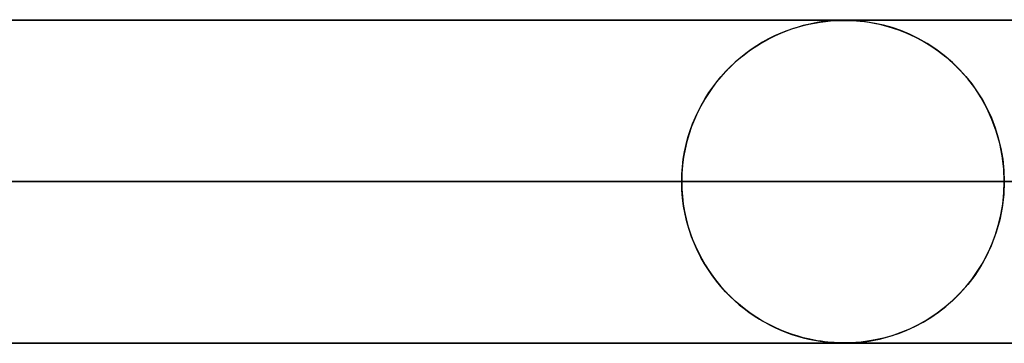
# Model space of a CAD drawing. Header units: millimetres. Extents: x -790 to 790, y -924 to 924.
# Tile 44 of 48: x 350 to 380, y 914 to 924. Entities that reach past the tile are written whole.
import ezdxf

# ---------------------------------------------------------------- set-up
doc = ezdxf.new("R2010")
doc.units = ezdxf.units.MM
doc.layers.add('HIDDEN', color=7, linetype='Continuous')
doc.layers.add('THICK', color=7, linetype='Continuous')

msp = doc.modelspace()

# ---------------------------------------------------------------- linework, layer by layer
at = {"layer": 'HIDDEN'}
for p, q in [((0, 923.99), (677, 923.99)), ((647.9, 923.98), (330.08, 923.98)), ((373.486, 923.713), (373.659, 923.768)), ((373.674, 923.773), (373.503, 923.719)), ((373.659, 923.768), (373.833, 923.817)), ((373.836, 923.818), (373.674, 923.773)), ((373.833, 923.817), (374.008, 923.859)), ((373.99, 923.855), (373.836, 923.818)), ((374.134, 923.886), (373.99, 923.855)), ((374.008, 923.859), (374.184, 923.895)), ((374.267, 923.91), (374.134, 923.886)), ((374.184, 923.895), (374.359, 923.925)), ((374.388, 923.929), (374.267, 923.91)), ((374.359, 923.925), (374.525, 923.947)), ((374.498, 923.944), (374.388, 923.929)), ((374.597, 923.955), (374.498, 923.944)), ((374.525, 923.947), (374.675, 923.962)), ((374.694, 923.964), (374.597, 923.955)), ((374.675, 923.962), (374.806, 923.971)), ((374.788, 923.97), (374.694, 923.964)), ((374.876, 923.975), (374.788, 923.97)), ((374.806, 923.971), (374.917, 923.977)), ((374.957, 923.978), (374.876, 923.975)), ((374.917, 923.977), (375.012, 923.979)), ((375.029, 923.98), (374.957, 923.978)), ((375.012, 923.979), (375.1, 923.98)), ((375.1, 923.98), (375.029, 923.98)), ((375.173, 923.979), (375.1, 923.98)), ((375.1, 923.98), (375.187, 923.979)), ((375.251, 923.978), (375.173, 923.979)), ((375.187, 923.979), (375.28, 923.977)), ((375.341, 923.974), (375.251, 923.978)), ((375.28, 923.977), (375.379, 923.972)), ((375.459, 923.967), (375.341, 923.974)), ((375.379, 923.972), (375.484, 923.965)), ((375.623, 923.953), (375.459, 923.967)), ((375.484, 923.965), (375.602, 923.955)), ((375.602, 923.955), (375.733, 923.94)), ((375.826, 923.927), (375.623, 923.953)), ((375.733, 923.94), (375.876, 923.919)), ((376.06, 923.886), (375.826, 923.927)), ((375.876, 923.919), (376.03, 923.892)), ((376.03, 923.892), (376.199, 923.857)), ((376.316, 923.829), (376.06, 923.886)), ((376.199, 923.857), (376.386, 923.811)), ((376.583, 923.754), (376.316, 923.829)), ((376.386, 923.811), (376.592, 923.751)), ((376.852, 923.661), (376.583, 923.754)), ((376.592, 923.751), (376.812, 923.676)), ((372.643, 923.338), (372.808, 923.426)), ((372.951, 923.496), (372.763, 923.403)), ((372.808, 923.426), (372.975, 923.508)), ((373.14, 923.581), (372.951, 923.496)), ((372.975, 923.508), (373.144, 923.583)), ((373.325, 923.655), (373.14, 923.581)), ((373.144, 923.583), (373.314, 923.651)), ((373.314, 923.651), (373.486, 923.713)), ((373.503, 923.719), (373.325, 923.655)), ((376.812, 923.676), (377.046, 923.583)), ((377.123, 923.549), (376.852, 923.661)), ((377.046, 923.583), (377.291, 923.47)), ((377.395, 923.417), (377.123, 923.549)), ((377.291, 923.47), (377.542, 923.337)), ((377.666, 923.264), (377.395, 923.417)), ((372.163, 923.033), (372.321, 923.141)), ((372.4, 923.193), (372.226, 923.077)), ((372.321, 923.141), (372.481, 923.243)), ((372.579, 923.302), (372.4, 923.193)), ((372.481, 923.243), (372.643, 923.338)), ((372.763, 923.403), (372.579, 923.302)), ((377.542, 923.337), (377.788, 923.188)), ((377.934, 923.089), (377.666, 923.264)), ((377.788, 923.188), (378.025, 923.024)), ((371.893, 922.824), (371.734, 922.688)), ((371.858, 922.796), (372.009, 922.918)), ((372.057, 922.954), (371.893, 922.824)), ((372.009, 922.918), (372.163, 923.033)), ((372.226, 923.077), (372.057, 922.954)), ((378.197, 922.893), (377.934, 923.089)), ((378.025, 923.024), (378.252, 922.848)), ((378.451, 922.674), (378.197, 922.893)), ((378.252, 922.848), (378.468, 922.658)), ((371.427, 922.387), (371.567, 922.53)), ((371.581, 922.544), (371.433, 922.394)), ((371.567, 922.53), (371.71, 922.667)), ((371.734, 922.688), (371.581, 922.544)), ((371.71, 922.667), (371.858, 922.796)), ((378.695, 922.433), (378.451, 922.674)), ((378.468, 922.658), (378.673, 922.455)), ((371.291, 922.237), (371.155, 922.073)), ((371.161, 922.08), (371.291, 922.237)), ((371.433, 922.394), (371.291, 922.237)), ((371.291, 922.237), (371.427, 922.387)), ((378.673, 922.455), (378.867, 922.24)), ((378.925, 922.171), (378.695, 922.433)), ((378.867, 922.24), (379.049, 922.013)), ((371.025, 921.901), (370.9, 921.721)), ((370.915, 921.743), (371.035, 921.915)), ((371.155, 922.073), (371.025, 921.901)), ((371.035, 921.915), (371.161, 922.08)), ((379.141, 921.888), (378.925, 922.171)), ((379.049, 922.013), (379.22, 921.773)), ((370.9, 921.721), (370.781, 921.532)), ((370.8, 921.564), (370.915, 921.743)), ((379.339, 921.584), (379.141, 921.888)), ((379.22, 921.773), (379.378, 921.517)), ((370.669, 921.336), (370.565, 921.13)), ((370.592, 921.185), (370.693, 921.378)), ((370.781, 921.532), (370.669, 921.336)), ((370.693, 921.378), (370.8, 921.564)), ((379.518, 921.259), (379.339, 921.584)), ((379.378, 921.517), (379.525, 921.246)), ((370.414, 920.782), (370.499, 920.987)), ((370.565, 921.13), (370.469, 920.917)), ((370.499, 920.987), (370.592, 921.185)), ((379.676, 920.915), (379.518, 921.259)), ((379.525, 921.246), (379.657, 920.96)), ((370.381, 920.696), (370.303, 920.468)), ((370.337, 920.572), (370.414, 920.782)), ((370.469, 920.917), (370.381, 920.696)), ((379.657, 920.96), (379.773, 920.66)), ((379.809, 920.553), (379.676, 920.915)), ((370.303, 920.468), (370.236, 920.234)), ((370.269, 920.356), (370.337, 920.572)), ((379.773, 920.66), (379.872, 920.346)), ((379.916, 920.175), (379.809, 920.553)), ((370.163, 919.909), (370.211, 920.135)), ((370.236, 920.234), (370.18, 919.994)), ((370.211, 920.135), (370.269, 920.356)), ((379.872, 920.346), (379.951, 920.019)), ((379.994, 919.787), (379.916, 920.175)), ((370.125, 919.682), (370.163, 919.909)), ((370.18, 919.994), (370.135, 919.749)), ((379.951, 920.019), (380.01, 919.682)), ((380.041, 919.391), (379.994, 919.787)), ((370.103, 919.499), (370.083, 919.245)), ((370.098, 919.452), (370.125, 919.682)), ((370.135, 919.749), (370.103, 919.499)), ((380.01, 919.682), (380.045, 919.338)), ((370.083, 919.245), (370.076, 918.99)), ((370.076, 918.99), (370.082, 919.222)), ((370.082, 919.222), (370.098, 919.452)), ((380.057, 918.99), (380.041, 919.391)), ((380.045, 919.338), (380.057, 918.99)), ((370.076, 918.99), (192.688, 918.99)), ((192.688, 918.99), (370.076, 918.99)), ((197.769, 918.99), (380.057, 918.99)), ((380.057, 918.99), (197.769, 918.99)), ((404.179, 918.99), (210.048, 918.99)), ((210.048, 918.99), (404.179, 918.99)), ((215.128, 918.99), (414.16, 918.99)), ((414.16, 918.99), (215.128, 918.99)), ((438.281, 918.99), (227.407, 918.99)), ((227.407, 918.99), (438.281, 918.99)), ((232.488, 918.99), (448.262, 918.99)), ((448.262, 918.99), (232.488, 918.99)), ((472.384, 918.99), (244.766, 918.99)), ((244.766, 918.99), (472.384, 918.99)), ((249.847, 918.99), (482.364, 918.99)), ((482.364, 918.99), (249.847, 918.99)), ((506.485, 918.99), (262.126, 918.99)), ((262.126, 918.99), (506.485, 918.99)), ((267.206, 918.99), (516.466, 918.99)), ((516.466, 918.99), (267.206, 918.99)), ((540.587, 918.99), (279.485, 918.99)), ((279.485, 918.99), (540.587, 918.99)), ((284.565, 918.99), (550.567, 918.99)), ((550.567, 918.99), (284.565, 918.99)), ((574.688, 918.99), (296.844, 918.99)), ((296.844, 918.99), (574.688, 918.99)), ((301.924, 918.99), (584.669, 918.99)), ((584.669, 918.99), (301.924, 918.99)), ((608.789, 918.99), (314.203, 918.99)), ((314.203, 918.99), (608.789, 918.99)), ((319.283, 918.99), (618.77, 918.99)), ((618.77, 918.99), (319.283, 918.99)), ((642.891, 918.99), (331.562, 918.99)), ((331.562, 918.99), (642.891, 918.99)), ((336.642, 918.99), (652.871, 918.99)), ((652.871, 918.99), (336.642, 918.99)), ((345.954, 918.99), (370.076, 918.99)), ((370.076, 918.99), (345.954, 918.99)), ((370.083, 918.735), (370.076, 918.99)), ((370.076, 918.99), (370.082, 918.758)), ((380.057, 918.99), (380.041, 918.589)), ((380.045, 918.642), (380.057, 918.99)), ((370.082, 918.758), (370.098, 918.528)), ((370.103, 918.481), (370.083, 918.735)), ((380.041, 918.589), (379.994, 918.193)), ((380.01, 918.298), (380.045, 918.642)), ((370.098, 918.528), (370.125, 918.298)), ((370.135, 918.231), (370.103, 918.481)), ((370.125, 918.298), (370.163, 918.07)), ((379.951, 917.961), (380.01, 918.298)), ((370.18, 917.986), (370.135, 918.231)), ((370.163, 918.07), (370.211, 917.845)), ((370.236, 917.746), (370.18, 917.986)), ((379.872, 917.634), (379.951, 917.961)), ((379.994, 918.193), (379.916, 917.805)), ((370.211, 917.845), (370.269, 917.624)), ((370.303, 917.512), (370.236, 917.746)), ((379.773, 917.32), (379.872, 917.634)), ((379.916, 917.805), (379.809, 917.427)), ((370.269, 917.624), (370.337, 917.408)), ((370.381, 917.284), (370.303, 917.512)), ((370.337, 917.408), (370.414, 917.198)), ((379.809, 917.427), (379.676, 917.065)), ((370.469, 917.063), (370.381, 917.284)), ((370.414, 917.198), (370.499, 916.993)), ((370.565, 916.85), (370.469, 917.063)), ((379.676, 917.065), (379.518, 916.721)), ((379.525, 916.734), (379.657, 917.02)), ((379.657, 917.02), (379.773, 917.32)), ((370.499, 916.993), (370.592, 916.795)), ((370.669, 916.644), (370.565, 916.85)), ((370.592, 916.795), (370.693, 916.602)), ((379.518, 916.721), (379.339, 916.396)), ((379.378, 916.463), (379.525, 916.734)), ((370.781, 916.448), (370.669, 916.644)), ((370.693, 916.602), (370.8, 916.416)), ((370.9, 916.259), (370.781, 916.448)), ((370.8, 916.416), (370.915, 916.237)), ((379.22, 916.207), (379.378, 916.463)), ((371.025, 916.079), (370.9, 916.259)), ((370.915, 916.237), (371.035, 916.065)), ((379.049, 915.967), (379.22, 916.207)), ((379.339, 916.396), (379.141, 916.092)), ((371.155, 915.907), (371.025, 916.079)), ((371.035, 916.065), (371.161, 915.9)), ((371.291, 915.743), (371.155, 915.907)), ((371.161, 915.9), (371.291, 915.743)), ((378.925, 915.809), (378.695, 915.547)), ((378.867, 915.74), (379.049, 915.967)), ((379.141, 916.092), (378.925, 915.809)), ((371.433, 915.586), (371.291, 915.743)), ((371.291, 915.743), (371.427, 915.593)), ((371.427, 915.593), (371.567, 915.45)), ((371.581, 915.436), (371.433, 915.586)), ((378.695, 915.547), (378.451, 915.306)), ((378.468, 915.322), (378.673, 915.525)), ((378.673, 915.525), (378.867, 915.74)), ((371.567, 915.45), (371.71, 915.313)), ((371.734, 915.292), (371.581, 915.436)), ((371.71, 915.313), (371.858, 915.184)), ((371.893, 915.156), (371.734, 915.292)), ((378.451, 915.306), (378.197, 915.087)), ((378.252, 915.132), (378.468, 915.322)), ((371.858, 915.184), (372.009, 915.062)), ((372.057, 915.026), (371.893, 915.156)), ((372.009, 915.062), (372.163, 914.947)), ((372.226, 914.903), (372.057, 915.026)), ((372.163, 914.947), (372.321, 914.839)), ((372.4, 914.787), (372.226, 914.903)), ((377.934, 914.891), (377.666, 914.716)), ((377.788, 914.792), (378.025, 914.956)), ((378.197, 915.087), (377.934, 914.891)), ((378.025, 914.956), (378.252, 915.132)), ((372.321, 914.839), (372.481, 914.737)), ((372.579, 914.678), (372.4, 914.787)), ((372.481, 914.737), (372.643, 914.642)), ((372.763, 914.577), (372.579, 914.678)), ((372.643, 914.642), (372.808, 914.554)), ((377.291, 914.51), (377.542, 914.643)), ((377.666, 914.716), (377.395, 914.563)), ((377.542, 914.643), (377.788, 914.792)), ((372.951, 914.484), (372.763, 914.577)), ((372.808, 914.554), (372.975, 914.472)), ((373.14, 914.399), (372.951, 914.484)), ((372.975, 914.472), (373.144, 914.397)), ((373.325, 914.325), (373.14, 914.399)), ((373.144, 914.397), (373.314, 914.329)), ((373.314, 914.329), (373.486, 914.267)), ((373.503, 914.261), (373.325, 914.325)), ((376.852, 914.319), (376.583, 914.226)), ((376.592, 914.229), (376.812, 914.304)), ((376.812, 914.304), (377.046, 914.397)), ((377.123, 914.431), (376.852, 914.319)), ((377.046, 914.397), (377.291, 914.51)), ((377.395, 914.563), (377.123, 914.431)), ((0, 913.99), (677, 913.99)), ((191.213, 914), (375.1, 914)), ((208.572, 914), (409.2, 914)), ((225.93, 914), (443.3, 914)), ((243.288, 914), (477.4, 914)), ((260.647, 914), (511.5, 914)), ((278.005, 914), (545.6, 914)), ((295.363, 914), (579.7, 914)), ((312.722, 914), (613.8, 914)), ((330.08, 914), (647.9, 914)), ((330.08, 914), (647.9, 914)), ((373.486, 914.267), (373.659, 914.212)), ((373.674, 914.207), (373.503, 914.261)), ((373.659, 914.212), (373.833, 914.163)), ((373.836, 914.162), (373.674, 914.207)), ((373.833, 914.163), (374.008, 914.121)), ((373.99, 914.125), (373.836, 914.162)), ((374.134, 914.094), (373.99, 914.125)), ((374.008, 914.121), (374.184, 914.085)), ((374.267, 914.07), (374.134, 914.094)), ((374.184, 914.085), (374.359, 914.055)), ((374.388, 914.051), (374.267, 914.07)), ((374.359, 914.055), (374.525, 914.033)), ((374.498, 914.036), (374.388, 914.051)), ((374.597, 914.025), (374.498, 914.036)), ((374.525, 914.033), (374.675, 914.018)), ((374.694, 914.017), (374.597, 914.025)), ((374.675, 914.018), (374.806, 914.009)), ((374.788, 914.01), (374.694, 914.017)), ((374.876, 914.005), (374.788, 914.01)), ((374.806, 914.009), (374.917, 914.003)), ((374.957, 914.002), (374.876, 914.005)), ((374.917, 914.003), (375.012, 914.001)), ((375.029, 914), (374.957, 914.002)), ((375.012, 914.001), (375.1, 914)), ((375.1, 914), (375.029, 914)), ((375.1, 914), (375.187, 914.001)), ((375.173, 914), (375.1, 914)), ((375.251, 914.002), (375.173, 914)), ((375.187, 914.001), (375.28, 914.003)), ((375.341, 914.006), (375.251, 914.002)), ((375.28, 914.003), (375.379, 914.008)), ((375.459, 914.013), (375.341, 914.006)), ((375.379, 914.008), (375.484, 914.015)), ((375.623, 914.027), (375.459, 914.013)), ((375.484, 914.015), (375.602, 914.025)), ((375.602, 914.025), (375.733, 914.04)), ((375.826, 914.053), (375.623, 914.027)), ((375.733, 914.04), (375.876, 914.061)), ((376.06, 914.094), (375.826, 914.053)), ((375.876, 914.061), (376.03, 914.088)), ((376.03, 914.088), (376.199, 914.123)), ((376.316, 914.151), (376.06, 914.094)), ((376.199, 914.123), (376.386, 914.169)), ((376.583, 914.226), (376.316, 914.151)), ((376.386, 914.169), (376.592, 914.229))]:
    msp.add_line(p, q, dxfattribs=at)
at = {"layer": 'THICK'}
for p, q in [((0, 924), (732, 924)), ((732, 919), (0, 919))]:
    msp.add_line(p, q, dxfattribs=at)

doc.saveas('drawing.dxf')
